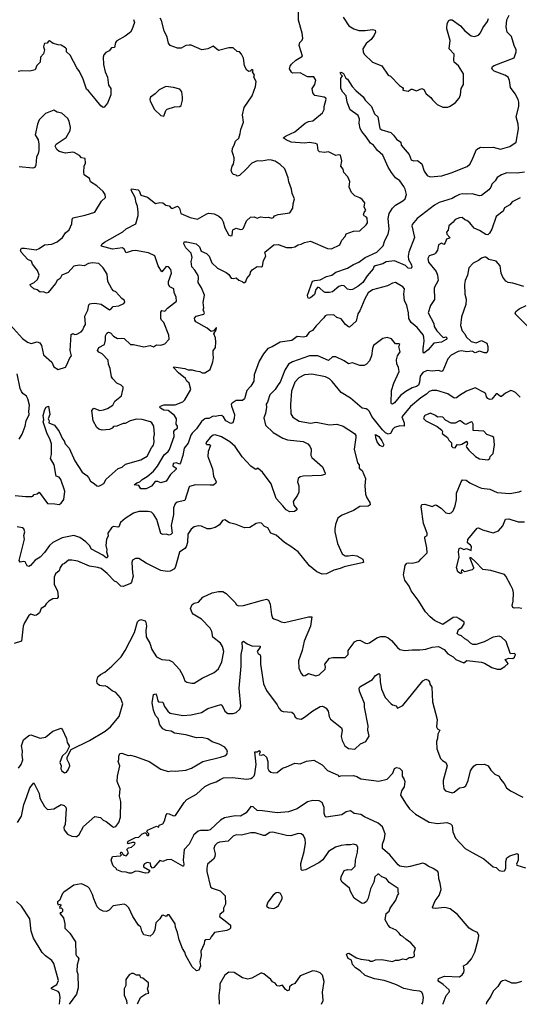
# Model space of a CAD drawing. Extents: x 1839239 to 1929705, y 762242 to 910352.
# Tile 124 of 256: x 1914029 to 1918796, y 762249 to 771643. Entities that reach past the tile are written whole.
import ezdxf

# ---------------------------------------------------------------- set-up
doc = ezdxf.new("R2010")
doc.units = 0

msp = doc.modelspace()

# ---------------------------------------------------------------- linework, layer by layer
at = {"layer": '0CON10XD'}
for points in [[(1916930.8, 768799.2), (1916856.6, 768723.4), (1916823.2, 768676.8), (1916790, 768660), (1916761.3, 768618.7), (1916736.6, 768613.4), (1916675, 768620.8), (1916625, 768582.2), (1916515, 768565.5), (1916438.3, 768521.7), (1916395, 768504.5), (1916353.6, 768455), (1916312.3, 768385), (1916265.4, 768255), (1916264.4, 768195), (1916235.6, 768145), (1916197.5, 768105), (1916175, 768026), (1916155, 768010.6), (1916095, 768008.5), (1916054.6, 767985.4), (1916047.1, 767975), (1916048.9, 767955), (1916076.9, 767875), (1916075, 767837.5), (1916063.3, 767795), (1916045, 767789.6), (1915995.7, 767815), (1915973.8, 767853.8), (1915955, 767867.5), (1915925, 767864), (1915895, 767855.7), (1915875, 767859.6), (1915835, 767836.2), (1915805, 767838.7), (1915795, 767833.8), (1915765, 767809.1), (1915715, 767740.5), (1915675, 767698.2), (1915662, 767678), (1915635, 767603.1), (1915596.9, 767555), (1915585.2, 767484.7), (1915563.1, 767415), (1915555, 767402.5), (1915525, 767415.4), (1915491.7, 767408.3), (1915489.2, 767385), (1915522, 767365), (1915521.9, 767355), (1915467.8, 767302.2), (1915425, 767239.5), (1915375, 767223.1), (1915347.4, 767237.4), (1915322.6, 767237.4), (1915285, 767193.5), (1915235.9, 767165.9), (1915185, 767167.5), (1915165, 767197.5), (1915120, 767205), (1915147.5, 767225), (1915176.7, 767233.3), (1915196, 767255), (1915245.3, 767284.7), (1915305.8, 767334.2), (1915345, 767381.9), (1915407.8, 767492.2), (1915446.4, 767523.6), (1915458, 767542), (1915502.6, 767665), (1915498.8, 767715), (1915509.4, 767730.6), (1915534.2, 767745), (1915534, 767764), (1915521.9, 767785), (1915523.5, 767835), (1915506.4, 767865), (1915445, 767914.4), (1915405, 767918.5), (1915372.5, 767935), (1915364.2, 767945.8), (1915373.2, 767956.8), (1915405, 767966.7), (1915512.8, 767967.2), (1915584.6, 767995.4), (1915605.6, 768015), (1915662.2, 768115), (1915645.4, 768175), (1915624.4, 768194.4), (1915609.9, 768219.9), (1915542.9, 768272.9), (1915497.5, 768325), (1915500, 768330), (1915605.9, 768315.9), (1915635, 768300.8), (1915675, 768301.4), (1915705, 768291.2), (1915747.1, 768287.1), (1915770, 768275), (1915795, 768274.5), (1915847.8, 768305), (1915871.9, 768378.1), (1915879.3, 768415), (1915873.4, 768455), (1915876.1, 768483.9), (1915897.1, 768515), (1915900, 768565), (1915896.1, 768606.1), (1915880, 768645), (1915905, 768682.5), (1915905.8, 768705.8), (1915876.7, 768673.3), (1915855, 768668.8), (1915819.1, 768699.1), (1915710.5, 768760.5), (1915698.5, 768775), (1915698.1, 768795), (1915712.5, 768815), (1915785.5, 768834.5), (1915793.3, 768845), (1915780, 768875), (1915786, 768895), (1915780, 768945), (1915791.8, 769015), (1915764.6, 769085), (1915732.5, 769135), (1915735.7, 769184.3), (1915731.2, 769201.2), (1915701.5, 769251.5), (1915670.5, 769285), (1915665.7, 769335), (1915674.4, 769375), (1915665.5, 769415), (1915613.3, 769465), (1915596.2, 769505), (1915598.3, 769521.7), (1915625, 769524.3), (1915712.5, 769505), (1915745, 769474), (1915759.5, 769435), (1915810.9, 769410.9), (1915837.7, 769385), (1915863.2, 769323.2), (1915915, 769272.2), (1916000.5, 769230.5), (1916025, 769211.2), (1916046.9, 769176.9), (1916065, 769172.7), (1916095, 769181.2), (1916118.9, 769158.9), (1916152.5, 769145), (1916160, 769135), (1916175, 769133.8), (1916187.5, 769145), (1916196.4, 769173.6), (1916228.3, 769211.7), (1916232.5, 769235), (1916247.5, 769255), (1916295, 769288), (1916335, 769284.2), (1916345, 769290), (1916354.2, 769345), (1916376.9, 769385), (1916368, 769425), (1916455, 769494.2), (1916495, 769499.2), (1916575, 769468.6), (1916625, 769469.2), (1916655, 769477.1), (1916685, 769494.2), (1916715, 769500), (1916745, 769516.2), (1916805, 769528.8), (1916965, 769459.2), (1917005, 769455.8), (1917084.2, 769495), (1917101.7, 769538.3), (1917133.8, 769575), (1917145, 769598.8), (1917215, 769624), (1917272.7, 769627.3), (1917333.9, 769686.1), (1917346.2, 769705), (1917345, 769747.5), (1917338.6, 769758.6), (1917315, 769771.2), (1917309.2, 769785), (1917315, 769803.3), (1917332, 769825), (1917316.2, 769855), (1917322.5, 769895), (1917297.3, 769927.3), (1917275, 769943.8), (1917225, 769962), (1917193.3, 769993.3), (1917172.9, 770045), (1917177.7, 770097.7), (1917161.2, 770145), (1917122.5, 770185), (1917115.4, 770215.4), (1917092, 770245), (1917101.2, 770295), (1917089.2, 770349.2), (1917075, 770353.8), (1917045, 770345.7), (1916975, 770381.4), (1916935.5, 770374.5), (1916890.5, 770380.5), (1916875.7, 770395.7), (1916871.2, 770445), (1916865.6, 770455.6), (1916851.4, 770461.4), (1916795, 770470), (1916745, 770463.1), (1916617.5, 770475), (1916570, 770495), (1916543.8, 770515), (1916570, 770535), (1916655, 770573.1), (1916753.7, 770656.3), (1916785, 770670), (1916825, 770676.7), (1916918, 770755), (1916932.5, 770785), (1916933.8, 770815), (1916954, 770885), (1916951.2, 770895), (1916935, 770904), (1916845, 770918.8), (1916825, 770943.3), (1916819.2, 770985), (1916843.8, 771025), (1916853.3, 771065), (1916835, 771096.2), (1916775, 771098.1), (1916704.5, 771134.5), (1916632, 771132), (1916621.1, 771141.1), (1916603.8, 771175), (1916609.5, 771200.5), (1916621.9, 771218.1), (1916663.7, 771256.3), (1916726.2, 771295), (1916696.7, 771395), (1916703.3, 771425), (1916725, 771447.5), (1916728.8, 771465), (1916723.8, 771515), (1916688.3, 771638.3), (1916690.5, 771745)], [(1915114, 771645), (1915123.3, 771615), (1915100, 771545), (1915085.9, 771524.1), (1915034.1, 771485.9), (1914955, 771442), (1914943.1, 771425), (1914935, 771377.5), (1914904.2, 771375.8), (1914883.3, 771345), (1914850.9, 771329.1), (1914833, 771307), (1914825.7, 771284.3), (1914830, 771215), (1914844.3, 771144.3), (1914866, 771095), (1914876.7, 771016.7), (1914897.5, 770985), (1914900, 770925), (1914866, 770845), (1914835, 770806.7), (1914825, 770806.2), (1914802.4, 770822.4), (1914748.1, 770888.1), (1914685, 770964), (1914665, 770978.8), (1914635.5, 771075), (1914599.8, 771149.8), (1914574.7, 771184.7), (1914510, 771305), (1914474.3, 771335), (1914474.3, 771365), (1914467.1, 771375), (1914425, 771400.8), (1914395, 771402), (1914347.5, 771415), (1914315, 771440.8), (1914305, 771438.8), (1914291.2, 771418.8), (1914265, 771416.7), (1914261.1, 771408.9), (1914256.7, 771385), (1914266.9, 771355), (1914255, 771317.5), (1914228.5, 771285), (1914223.4, 771236.6), (1914193, 771207), (1914175.7, 771164.3), (1914125, 771151.9), (1914045, 771155.7), (1914015, 771147.1)], [(1915012.6, 769617.4), (1915044.1, 769645.9), (1915138, 769695), (1915159.2, 769775), (1915160.8, 769805), (1915151.9, 769865), (1915139.4, 769895), (1915130, 769945), (1915091.2, 770015), (1915095, 770030), (1915158.3, 770018.3), (1915168.5, 770008.5), (1915185, 769967.8), (1915248.5, 769948.5), (1915325, 769890), (1915365, 769897.5), (1915395.8, 769895.8), (1915424.4, 769874.4), (1915455.8, 769865.8), (1915473.3, 769845), (1915482.5, 769842.5), (1915535, 769863.3), (1915553, 769843), (1915565, 769793.8), (1915655, 769754.2), (1915725, 769740.8), (1915815, 769792), (1915835, 769796), (1915885, 769790), (1915928.3, 769768.3), (1915955, 769746.7), (1915970, 769715), (1915985, 769657.5), (1916025, 769587.5), (1916045, 769580), (1916055, 769582.5), (1916058.3, 769618.3), (1916062, 769638), (1916095, 769653.8), (1916135, 769641.9), (1916155, 769643.8), (1916165.4, 769654.6), (1916191.4, 769725), (1916230.5, 769759.5), (1916265, 769761.4), (1916295, 769749.2), (1916325, 769760.6), (1916375, 769754), (1916402.7, 769757.3), (1916435, 769747.5), (1916451.2, 769755), (1916460, 769770), (1916495, 769785.6), (1916605, 769800), (1916636, 769845), (1916638, 769885), (1916652, 769935), (1916629.2, 769985), (1916621.4, 770025), (1916595.6, 770095), (1916590.4, 770135), (1916558.5, 770218.5), (1916515, 770261.1), (1916465, 770292.9), (1916432.1, 770302.1), (1916405, 770304.3), (1916335, 770294), (1916295, 770296.7), (1916245, 770273.3), (1916187.7, 770212.3), (1916125, 770157.5), (1916105, 770150), (1916095, 770160), (1916070, 770165), (1916055, 770180), (1916047.5, 770205), (1916057.5, 770245), (1916070, 770265), (1916076.7, 770305), (1916076.7, 770325), (1916066.2, 770355), (1916056.4, 770383.6), (1916058, 770415), (1916080, 770455), (1916087.5, 770485), (1916119.1, 770510.9), (1916133.7, 770556.3), (1916137.8, 770595), (1916163.3, 770665), (1916155.8, 770735), (1916171.9, 770805), (1916247.5, 770915), (1916280, 771005), (1916283.8, 771053.8), (1916262.5, 771095), (1916270, 771115), (1916250, 771145), (1916255, 771160), (1916245, 771166.2), (1916228.3, 771151.7), (1916215, 771150), (1916195, 771162.5), (1916173, 771203), (1916162.9, 771275), (1916144.5, 771315), (1916125, 771336.7), (1916105, 771340), (1916065, 771374.2), (1916025.7, 771374.3), (1915925, 771350), (1915875, 771390), (1915825, 771363.8), (1915766.1, 771353.9), (1915665, 771399.2), (1915645, 771400.8), (1915615, 771396), (1915569.7, 771370.3), (1915535, 771372.5), (1915465.8, 771395.8), (1915447.3, 771417.3), (1915437.1, 771475), (1915408.6, 771535), (1915382.5, 771635), (1915368.6, 771658.6)], [(1917115.9, 771665.9), (1917170.6, 771585), (1917217.5, 771555), (1917265, 771540.8), (1917325, 771540.9), (1917395, 771550.6), (1917421.2, 771541.2), (1917423.8, 771523.8), (1917411.4, 771495), (1917381.9, 771455), (1917335.8, 771415), (1917304.1, 771365.9), (1917306, 771335), (1917314.6, 771314.6), (1917395, 771238.6), (1917483.5, 771203.5), (1917543.3, 771115), (1917567.5, 771105), (1917653.6, 771013.6), (1917680, 770995), (1917686.7, 770985), (1917685, 770970), (1917735, 770961.2), (1917765, 770978.8), (1917775, 770978.8), (1917815, 770963.3), (1917866.4, 770986.4), (1917885, 770977.5), (1917907.5, 770935), (1917950.7, 770900.7), (1917967, 770877), (1918012.5, 770835), (1918065, 770807.5), (1918115, 770807.5), (1918135, 770817.5), (1918185.9, 770854.1), (1918223.3, 770895), (1918233.8, 770925), (1918241.2, 770985), (1918263.3, 771025), (1918263.8, 771125), (1918215, 771202.5), (1918175, 771238), (1918170.5, 771255), (1918174.2, 771315), (1918127.5, 771365), (1918135.3, 771445), (1918104.4, 771555), (1918107.5, 771605), (1918124.4, 771635.6), (1918137.3, 771642.7), (1918155, 771642.5), (1918235.7, 771585), (1918276.9, 771535), (1918335, 771488), (1918367.3, 771482.7), (1918405, 771494), (1918425, 771516.2), (1918447.5, 771565), (1918491.4, 771625), (1918503.1, 771655)], [(1917118.3, 771128.3), (1917140, 771085), (1917156.1, 771076.1), (1917201.2, 771005), (1917235, 770967.5), (1917305, 770907.5), (1917324.2, 770874.2), (1917384, 770815), (1917415.5, 770745.5), (1917446.2, 770715), (1917466, 770605), (1917483.4, 770593.4), (1917568.8, 770565), (1917595, 770542.5), (1917622.7, 770502.7), (1917663.8, 770475), (1917668.8, 770445), (1917743.5, 770355), (1917765, 770307.1), (1917785, 770296.5), (1917825, 770297.8), (1917865, 770268.1), (1917886.4, 770196.4), (1917917.5, 770155), (1917945, 770144.4), (1918055, 770152.7), (1918145, 770181.5), (1918298, 770242), (1918322.2, 770265), (1918341.5, 770298.5), (1918386.4, 770403.6), (1918425, 770427.1), (1918455, 770421.9), (1918545, 770426.5), (1918615, 770407.9), (1918705, 770431.8), (1918766, 770475), (1918788.9, 770601.1), (1918785.5, 770645), (1918764.5, 770715), (1918791.8, 770815), (1918792.5, 770855), (1918785, 770882.5), (1918757.3, 770935), (1918712.5, 770995), (1918702.1, 771062.1), (1918687.8, 771095), (1918658, 771115), (1918555, 771151.4), (1918534, 771175), (1918541.2, 771195), (1918556.7, 771205), (1918745, 771278.6), (1918764.4, 771335), (1918764.2, 771355.8), (1918747.5, 771395), (1918721.4, 771481.4), (1918678.8, 771525), (1918669.2, 771575), (1918675, 771640), (1918698.8, 771685)], [(1918845, 770189.2), (1918775, 770177.8), (1918675, 770180.9), (1918625, 770161.8), (1918584.2, 770135.8), (1918565.8, 770104.2), (1918532.5, 770075), (1918524.4, 770045), (1918505, 770018.1), (1918434.8, 769965.3), (1918415, 769962.8), (1918345, 769980.6), (1918295, 769976.9), (1918255, 769982.2), (1918225, 769975.7), (1918185.5, 769955.5), (1918155, 769935.3), (1918030.6, 769899.4), (1917985, 769872.7), (1917822.5, 769745), (1917772.2, 769687.8), (1917770, 769675), (1917795.6, 769565), (1917741.5, 769425), (1917736.7, 769385), (1917740, 769355), (1917765.6, 769304.4), (1917769.4, 769285), (1917765, 769270), (1917735, 769272.9), (1917708.6, 769298.6), (1917605, 769340.9), (1917525, 769331.5), (1917495, 769313.8), (1917421.2, 769295), (1917407.8, 769285), (1917400.6, 769265), (1917345, 769198.1), (1917303.5, 769135), (1917255, 769097.6), (1917205, 769069.2), (1917184.5, 769064.5), (1917155, 769072.9), (1917125, 769103.8), (1917102.5, 769107.5), (1917075, 769096.7), (1917012.5, 769045), (1916985, 769038.9), (1916945, 769040.6), (1916930, 769045), (1916890, 769085), (1916875, 769090), (1916855, 769068.8), (1916840.3, 769019.7), (1916805, 768987.8), (1916785, 768984.2), (1916777.5, 768995), (1916775.8, 769015), (1916823.5, 769146.5), (1916845, 769155.7), (1916895, 769160), (1916955, 769192.5), (1917006.2, 769205), (1917045.8, 769234.2), (1917156.6, 769273.4), (1917215, 769308.6), (1917265, 769327.8), (1917325.7, 769375), (1917435, 769423.8), (1917497.3, 769485), (1917512.3, 769535), (1917542.9, 769597.1), (1917553.3, 769645), (1917545.5, 769745), (1917555.5, 769795), (1917585.9, 769844.1), (1917615.9, 769874.1), (1917685.6, 769915), (1917708.2, 769935), (1917718.6, 769975), (1917708.2, 770025), (1917695, 770052.7), (1917655, 770104.6), (1917614.6, 770135), (1917575.8, 770185.8), (1917544.5, 770235), (1917495, 770351.1), (1917443.2, 770393.2), (1917404.5, 770444.5), (1917375, 770463.3), (1917335.7, 770525.7), (1917293.1, 770575), (1917278.6, 770605), (1917268.5, 770655), (1917272.2, 770695), (1917258.9, 770728.9), (1917181.4, 770781.4), (1917152.5, 770855), (1917142.5, 770915), (1917111, 770951), (1917094.4, 770985), (1917094.2, 771085), (1917110, 771105), (1917095, 771117.5), (1917086.7, 771135), (1917095, 771143.3), (1917118.3, 771128.3)], [(1915405, 770722.5), (1915422.5, 770775), (1915435, 770787.5), (1915505, 770812.5), (1915557, 770813), (1915570, 770825), (1915582.5, 770875), (1915582.5, 770905), (1915576.7, 770955), (1915558.3, 770978.3), (1915495, 770996.7), (1915423.6, 771006.4), (1915360, 770975), (1915320, 770935), (1915277.5, 770905), (1915270, 770885), (1915274, 770865), (1915313.8, 770785), (1915375, 770728.8), (1915405, 770722.5)], [(1913885, 768792.5), (1914055, 768600.6), (1914104.7, 768564.7), (1914137.3, 768552.7), (1914195, 768569.6), (1914220.2, 768560.2), (1914235.7, 768535), (1914255.7, 768445), (1914336, 768375), (1914355, 768330.8), (1914395, 768304), (1914465, 768327.5), (1914479.5, 768350.5), (1914506.2, 768415), (1914522, 768435), (1914509.5, 768485), (1914520.5, 768639.5), (1914535, 768649.3), (1914555, 768640.5), (1914575, 768642.5), (1914615, 768665.8), (1914632.9, 768685), (1914640.2, 768709.8), (1914656.9, 768735), (1914649.2, 768815), (1914680, 768870), (1914689.2, 768920.8), (1914698.9, 768931.1), (1914715, 768934.6), (1914745, 768939.3), (1914807.8, 768927.8), (1914885, 768874.4), (1914899.4, 768880.6), (1914922.3, 768907.7), (1914975, 768911.2), (1915023.6, 768936.4), (1915033, 768947), (1915027.5, 768965), (1915002.3, 768982.3), (1914946.2, 769045), (1914925, 769056), (1914908, 769075), (1914871.4, 769145), (1914864, 769215), (1914826, 769275), (1914785, 769316.2), (1914724.3, 769324.3), (1914685, 769315.5), (1914645, 769292.9), (1914595, 769301.5), (1914545, 769292.2), (1914490.8, 769229.2), (1914432.5, 769205), (1914415, 769172.5), (1914385.6, 769154.4), (1914370, 769125), (1914299.2, 769040.8), (1914285.5, 769034.5), (1914255, 769046.7), (1914224.6, 769044.6), (1914195, 769064.4), (1914165, 769074.3), (1914132, 769105), (1914130, 769115), (1914167.5, 769135), (1914198, 769165), (1914215.4, 769204.6), (1914199.8, 769249.8), (1914151.3, 769311.3), (1914140.4, 769340.4), (1914105.4, 769355.4), (1914043.1, 769425), (1914038, 769445), (1914045, 769462.5), (1914075.9, 769464.1), (1914185, 769447.1), (1914215, 769458.1), (1914266.8, 769493.2), (1914335, 769502), (1914385, 769522), (1914438.1, 769565), (1914465, 769608.8), (1914502.3, 769637.7), (1914525.8, 769695), (1914529.2, 769735), (1914537.3, 769752.7), (1914655, 769776.2), (1914745, 769806.2), (1914809.7, 769910.3), (1914846.7, 769945), (1914845.6, 769975), (1914825.8, 770005), (1914765, 770058.1), (1914703.8, 770095), (1914695, 770127.5), (1914645, 770164), (1914641.2, 770188.8), (1914643.3, 770245), (1914656.4, 770275), (1914655, 770317.5), (1914620, 770325), (1914598.3, 770348.3), (1914550, 770375), (1914535, 770378.8), (1914465, 770370), (1914405, 770386.7), (1914383.9, 770403.9), (1914367.5, 770435), (1914377.5, 770455), (1914471.7, 770518.3), (1914511.2, 770585), (1914513.3, 770615), (1914501.2, 770675), (1914483.9, 770703.9), (1914432.3, 770752.3), (1914385, 770761.2), (1914355, 770779.2), (1914275, 770746.2), (1914215, 770687.5), (1914200, 770645), (1914177.5, 770545), (1914206, 770495), (1914212.5, 770455), (1914212, 770395), (1914206, 770365), (1914188.9, 770331.1), (1914184.3, 770255), (1914175, 770233.3), (1914155, 770226), (1914025, 770238.1)], [(1918805, 769942.5), (1918728.6, 769905), (1918704.2, 769875), (1918655, 769847.8), (1918642.5, 769815), (1918576.2, 769765), (1918532.9, 769645), (1918510.8, 769605), (1918495, 769590.8), (1918475, 769593.1), (1918415, 769631.9), (1918364.4, 769654.4), (1918325, 769704.2), (1918295, 769726.7), (1918275, 769732.5), (1918250, 769755), (1918225, 769753.3), (1918184.3, 769735.7), (1918165, 769710), (1918123.8, 769675), (1918116.2, 769635), (1918102, 769615), (1918105, 769597.5), (1918133.3, 769565), (1918130.7, 769559.3), (1918100.7, 769549.3), (1918087.7, 769512.3), (1918075, 769497.5), (1918052, 769512), (1918025.5, 769495), (1918016, 769445), (1917996, 769415), (1917985, 769404.3), (1917935, 769391.2), (1917922.5, 769365), (1917930.3, 769330.3), (1918001.2, 769241.2), (1918015.3, 769205), (1918020, 769155), (1917983.2, 769085), (1917987.3, 768972.7), (1917947.8, 768915), (1917926.5, 768845), (1917979.1, 768745), (1917984.6, 768715), (1918010, 768675), (1918065, 768614.4), (1918075, 768610), (1918095, 768615.5), (1918106.1, 768603.9), (1918098.3, 768591.7), (1918054.2, 768565), (1917981.4, 768555), (1917925, 768492.5), (1917885, 768460), (1917878.3, 768468.3), (1917877.1, 768507.1), (1917887.9, 768575), (1917885.4, 768614.6), (1917877.8, 768635), (1917822.5, 768705), (1917763.8, 768755), (1917742.9, 768792.9), (1917739.2, 768845), (1917721.9, 768915), (1917701.5, 768965), (1917694.6, 769025), (1917700, 769075), (1917685, 769092.5), (1917615, 769134.3), (1917585, 769129.4), (1917537.2, 769102.8), (1917395, 769064.6), (1917353.8, 769036.2), (1917320.8, 768979.2), (1917275.6, 768865), (1917254.2, 768835.8), (1917238.5, 768765), (1917175, 768708.8), (1917165, 768710.8), (1917137.5, 768735), (1917095, 768789.2), (1917055, 768801.5), (1917025, 768826.5), (1916960, 768825), (1916945, 768817.5), (1916930.8, 768799.2)], [(1913987.3, 767102.7), (1914085, 767092.3), (1914146.4, 767093.6), (1914155, 767096.7), (1914166.2, 767113.8), (1914195, 767119.4), (1914215, 767133.3), (1914295, 767026.9), (1914365, 767024.4), (1914405, 767016.2), (1914425, 767028.8), (1914450.6, 767065), (1914460.4, 767145), (1914421.5, 767255), (1914405, 767277.5), (1914377.1, 767287.1), (1914375, 767302.5), (1914359.1, 767395), (1914324.5, 767455), (1914332.9, 767495), (1914331.4, 767595), (1914316.7, 767645), (1914290.3, 767690.3), (1914253.1, 767805), (1914260, 767825), (1914254.3, 767865), (1914267.5, 767922.5), (1914282.9, 767947.1), (1914305, 767956.7), (1914316.8, 767875), (1914301.2, 767835), (1914310, 767815), (1914307.5, 767795), (1914360.8, 767775), (1914404.4, 767715), (1914437.1, 767645), (1914454.6, 767624.6), (1914462.7, 767595), (1914500.4, 767555), (1914553.8, 767435), (1914625, 767325.6), (1914669.1, 767295), (1914687.1, 767275), (1914705, 767239.2), (1914738.9, 767218.9), (1914764.2, 767194.2), (1914785, 767191.4), (1914801.7, 767201.7), (1914832.2, 767217.8), (1914855, 767258.9), (1914969.4, 767360.6), (1915005.2, 767374.8), (1915038.8, 767401.2), (1915185, 767443.6), (1915245, 767478.1), (1915285, 767559.2), (1915306.2, 767583.8), (1915313.5, 767615), (1915309.4, 767655), (1915316.7, 767685), (1915308.8, 767765), (1915291.2, 767795), (1915277.5, 767805), (1915197.6, 767827.6), (1915145, 767830.4), (1915084.6, 767815.4), (1915035, 767790), (1915015, 767790), (1914955, 767764.4), (1914925, 767762), (1914910, 767745), (1914885, 767732.5), (1914815, 767725.5), (1914785, 767734.4), (1914765, 767752), (1914728.5, 767815), (1914716.7, 767915), (1914735, 767936.7), (1914795, 767914.2), (1914829.1, 767920.9), (1914866, 767934), (1914918.1, 767965), (1914935.5, 768004.5), (1914998.8, 768055), (1915017.5, 768125), (1915016.1, 768136.1), (1914997.5, 768155), (1914955, 768176.2), (1914916.2, 768215), (1914905.9, 768235.9), (1914893.8, 768316.2), (1914877.5, 768355), (1914871.9, 768395), (1914815.4, 768455.4), (1914785, 768470.5), (1914772.9, 768485), (1914784.2, 768515.8), (1914838.6, 768545), (1914848.5, 768585), (1914848.9, 768625), (1914859.4, 768650.6), (1914875, 768660), (1914895, 768655.5), (1914925, 768624), (1914961.7, 768601.7), (1915005, 768604.3), (1915025, 768599.4), (1915085, 768542.5), (1915115, 768542.9), (1915215, 768520.6), (1915275, 768535.6), (1915305, 768522.5), (1915335, 768539.6), (1915375, 768536.2), (1915415, 768549.5), (1915455.5, 768594.5), (1915452.5, 768632.5), (1915405, 768753.3), (1915383.1, 768775), (1915375, 768792.5), (1915375, 768852.5), (1915385, 768866.7), (1915415, 768862.5), (1915438.8, 768891.2), (1915523.6, 768956.4), (1915522.5, 768995), (1915501.4, 769041.4), (1915500, 769075), (1915462.7, 769092.7), (1915450, 769115), (1915448.6, 769145), (1915477.5, 769225), (1915470.3, 769260.3), (1915450, 769285), (1915425, 769288), (1915385, 769236.7), (1915351.1, 769295), (1915318.5, 769388.5), (1915257.5, 769417.5), (1915135, 769440), (1915103.2, 769436.8), (1915045, 769418), (1915024.6, 769454.6), (1915010, 769465), (1914915, 769454.7), (1914810.9, 769480.9), (1914806.2, 769485), (1914815, 769503.3), (1914839.1, 769520.9), (1915012.6, 769617.4)], [(1918837.3, 769097.3), (1918735, 769128.8), (1918690, 769135), (1918668.3, 769148.3), (1918640, 769185), (1918623.8, 769225), (1918612.5, 769295), (1918575, 769337.5), (1918506, 769356), (1918475.9, 769375.9), (1918463.9, 769376.1), (1918435, 769366.7), (1918407.5, 769345), (1918355, 769320), (1918314.4, 769275.6), (1918302.5, 769205), (1918278.9, 769155), (1918273.2, 769116.8), (1918275.8, 769025), (1918287.1, 768975), (1918284.4, 768925), (1918245, 768807.5), (1918233.3, 768725), (1918250.9, 768675), (1918275.5, 768645), (1918287.9, 768617.9), (1918335, 768573.1), (1918385, 768560), (1918435, 768583.1), (1918487, 768557), (1918496, 768525), (1918493.8, 768485), (1918486.2, 768465), (1918465, 768463.3), (1918415, 768479.1), (1918375, 768463.9), (1918345, 768478.6), (1918295, 768472.9), (1918245, 768483.3), (1918213.5, 768476.5), (1918145, 768442.9), (1918112.9, 768407.1), (1918065, 768292), (1918055, 768285.8), (1918020, 768295), (1917965, 768289.5), (1917915, 768295.9), (1917875, 768277.3), (1917848.9, 768241.1), (1917844.7, 768185), (1917832.5, 768155), (1917815, 768143.3), (1917775, 768131.4), (1917712.2, 768095), (1917662, 768058), (1917605, 767987.1), (1917585, 767974.2), (1917576.4, 767976.4), (1917574.5, 767984.5), (1917577.3, 768105), (1917598, 768175), (1917650.9, 768285), (1917643.3, 768325), (1917627.8, 768357.8), (1917623.1, 768396.9), (1917632.5, 768435), (1917658.6, 768475), (1917646.7, 768525), (1917655.8, 768545), (1917645, 768551.2), (1917615, 768550), (1917575, 768596.7), (1917535, 768610), (1917495, 768600), (1917405.7, 768534.3), (1917394.1, 768505.9), (1917385.7, 768435), (1917365, 768386.7), (1917338, 768355), (1917315, 768343.3), (1917275, 768341.9), (1917205, 768370), (1917165, 768358), (1917125, 768388), (1917045, 768425.8), (1917014.7, 768425.3), (1916975, 768390), (1916872.5, 768435), (1916795, 768435.5), (1916632.4, 768377.6), (1916595, 768355.7), (1916559.8, 768300.2), (1916515.4, 768185), (1916490.4, 768155), (1916467.1, 768112.9), (1916415.8, 768064.2), (1916393.1, 767995), (1916380, 767975), (1916384.3, 767945), (1916374.5, 767885), (1916358, 767845), (1916373.8, 767775), (1916448.6, 767705), (1916540.2, 767650.2), (1916585, 767634.6), (1916735, 767617.8), (1916777.5, 767595), (1916798.6, 767575), (1916810.8, 767545), (1916808, 767485), (1916817.5, 767465), (1916918, 767375), (1916942.5, 767315), (1916940, 767305), (1916905.4, 767294.6), (1916733.8, 767286.2), (1916705, 767280), (1916686, 767265), (1916680.6, 767235), (1916690.9, 767195), (1916690.6, 767135), (1916680.6, 767105), (1916636.7, 767045), (1916645, 767009.4), (1916671.8, 766975), (1916672.1, 766965), (1916650.4, 766950.4), (1916605, 766948.5), (1916570, 766965), (1916540.8, 767005), (1916475, 767073.1), (1916428.8, 767215), (1916346.8, 767325), (1916305, 767361.2), (1916295, 767362.5), (1916285, 767351.2), (1916276.1, 767353.9), (1916235, 767383.3), (1916150.7, 767470.7), (1916085, 767570), (1916035, 767613.5), (1915955, 767663.6), (1915895, 767680.6), (1915875, 767677.5), (1915845, 767656.2), (1915806, 767605), (1915806.7, 767595), (1915815, 767590), (1915840, 767590), (1915849.3, 767579.3), (1915827.7, 767522.3), (1915822.9, 767475), (1915867.5, 767357.5), (1915877.8, 767287.8), (1915904.4, 767235), (1915899.5, 767220.5), (1915878.3, 767201.7), (1915845, 767202.1), (1915705, 767206.2), (1915650.4, 767189.6), (1915644.4, 767185), (1915603.4, 767056.6), (1915531.7, 767038.3), (1915510.8, 767025), (1915496, 766985), (1915497, 766923), (1915475.7, 766815.7), (1915482.9, 766745), (1915470.6, 766729.4), (1915455, 766725.7), (1915425, 766735.5), (1915395, 766730.8), (1915375, 766742), (1915336.2, 766875), (1915304.4, 766925), (1915285, 766944.4), (1915255, 766951.1), (1915165, 766949.5), (1915115, 766934.2), (1915035, 766882.9), (1914992.2, 766845), (1914975, 766804.5), (1914965, 766800), (1914925, 766806.5), (1914904, 766795), (1914871.5, 766745), (1914874.6, 766715), (1914858.8, 766685), (1914850.5, 766625), (1914858.9, 766585), (1914856.9, 766565), (1914868.9, 766525), (1914865, 766508.8), (1914855, 766506.9), (1914822.7, 766532.7), (1914715, 766592.2), (1914695.6, 766625), (1914660.4, 766660.4), (1914601.3, 766701.3), (1914545, 766720), (1914435, 766698.2), (1914344.7, 766655.3), (1914313.6, 766626.4), (1914265, 766558.5), (1914224, 766515), (1914178, 766485), (1914133.3, 766435), (1914115, 766426.7), (1914101.7, 766431.7), (1914080.5, 766470.5), (1914065, 766473.8), (1914035, 766467.5), (1914024, 766484), (1914074.5, 766685), (1914068.3, 766721.7), (1914078.8, 766755), (1914068.8, 766785), (1914055, 766795.7), (1914004.3, 766804.3)], [(1918875, 768717.1), (1918756.2, 768835), (1918762.7, 768857.3), (1918794.4, 768885.6), (1918862.5, 768915)], [(1914025, 767640), (1914051.7, 767688.3), (1914080, 767765), (1914090.9, 767815), (1914119.1, 767875), (1914115.4, 767905), (1914121.3, 767965), (1914107.1, 768025), (1914095, 768050.9), (1914059.4, 768075), (1914046.9, 768095), (1914034.5, 768125), (1914003.6, 768265)], [(1918805, 768040), (1918760, 768085), (1918735, 768100), (1918715, 768104), (1918665, 768080), (1918625, 768046.2), (1918615, 768046.2), (1918585, 768074.4), (1918575, 768073.3), (1918535, 768021.2), (1918515, 768018.8), (1918495, 768027.5), (1918481.2, 768045), (1918475, 768072.5), (1918460, 768085), (1918375, 768128.8), (1918290.9, 768099.1), (1918224, 768056), (1918195, 768035.6), (1918175, 768031.1), (1918115, 768074.6), (1918007.5, 768105), (1917965, 768105.6), (1917935, 768096.9), (1917910.3, 768069.7), (1917855, 768034.5), (1917758.1, 767951.9), (1917674.4, 767855), (1917697.8, 767795), (1917695.6, 767764.4), (1917656.4, 767766.4), (1917605, 767750.5), (1917587.5, 767735), (1917565.9, 767694.1), (1917545, 767688.2), (1917520.6, 767700.6), (1917488.9, 767728.9), (1917388.3, 767858.3), (1917365, 767903.3), (1917349.5, 767919.5), (1917335, 767930), (1917295, 767936.7), (1917185, 768032.2), (1917095, 768086.7), (1917010.7, 768190.7), (1916984.6, 768214.6), (1916945.3, 768235.3), (1916815, 768259.6), (1916745, 768254.1), (1916693.2, 768226.8), (1916653.9, 768185), (1916622.2, 768097.8), (1916612.1, 767972.1), (1916615, 767882.5), (1916635, 767850), (1916695, 767812.9), (1916805, 767794.4), (1916857.1, 767802.9), (1916985, 767777.1), (1917055, 767783.8), (1917115, 767763.3), (1917224.2, 767694.2), (1917236, 767675), (1917237.1, 767655), (1917218.8, 767545), (1917252.5, 767415), (1917267.1, 767395), (1917268.5, 767365), (1917295, 767342), (1917328.1, 767265), (1917321.4, 767195), (1917329.2, 767115), (1917340.7, 767080.7), (1917370, 767035), (1917372.5, 767015), (1917355, 767001.2), (1917275, 766999.4), (1917215, 766959.2), (1917105, 766916), (1917079.5, 766900.5), (1917065, 766887.5), (1917058.3, 766871.7), (1917042, 766825), (1917036, 766785), (1917036, 766755), (1917062.5, 766645), (1917106, 766545), (1917135, 766528.9), (1917165, 766526.9), (1917205, 766534.3), (1917245, 766528.8), (1917302.5, 766495), (1917310, 766465), (1917125, 766423.8), (1917085, 766405.6), (1917025, 766391.9), (1916955, 766356), (1916915, 766351.2), (1916862.5, 766375), (1916795, 766431.4), (1916725.8, 766515.8)], [(1918495, 767444.2), (1918513.3, 767455), (1918516.7, 767475), (1918546.2, 767505), (1918557.5, 767585), (1918552.5, 767655), (1918541.2, 767665), (1918485, 767686), (1918455.8, 767715.8), (1918354, 767724), (1918356.1, 767783.9), (1918345, 767802), (1918335, 767805.7), (1918285, 767782), (1918265, 767788.8), (1918235, 767816.7), (1918225, 767816.7), (1918185, 767792.5), (1918145, 767792.9), (1918092.8, 767822.8), (1918065, 767849.4), (1918046, 767854), (1918015, 767850), (1917997.5, 767865), (1917947.9, 767887.9), (1917895, 767866.7), (1917882.7, 767845), (1917885, 767834.2), (1917904.2, 767815), (1918011.2, 767761.2), (1918055, 767727.5), (1918062.5, 767715), (1918061.2, 767695), (1918110, 767655), (1918121.7, 767631.7), (1918147.5, 767605), (1918147.5, 767575), (1918161.7, 767561.7), (1918185, 767556.7), (1918201.7, 767588.3), (1918225, 767586.7), (1918246.2, 767593.8), (1918295, 767620), (1918300, 767595), (1918290, 767575), (1918292.5, 767565), (1918314.3, 767534.3), (1918376.7, 767475), (1918415, 767452.5), (1918495, 767444.2)], [(1917495, 767568), (1917465, 767580.6), (1917439.5, 767615), (1917425.7, 767654.3), (1917423.8, 767686.2), (1917455, 767666.7), (1917485.2, 767625.2), (1917502.2, 767585), (1917495, 767568)], [(1914018.1, 764501.9), (1914041.8, 764535), (1914057.6, 764582.4), (1914051.5, 764625), (1914055.4, 764665), (1914045.5, 764714.5), (1914065, 764771.2), (1914115, 764814.2), (1914135, 764820.8), (1914223.6, 764786.4), (1914275, 764798.8), (1914344.1, 764855.9), (1914425, 764882.5), (1914438.3, 764868.3), (1914476.2, 764785), (1914483.3, 764745), (1914502.5, 764715), (1914502.5, 764705), (1914476.7, 764653.3), (1914433.3, 764615), (1914413.3, 764555), (1914423.8, 764525), (1914421.2, 764495), (1914432, 764475), (1914455, 764458), (1914476.8, 764463.2), (1914492, 764485), (1914506.7, 764525), (1914505, 764540), (1914482.5, 764585), (1914482.5, 764605), (1914521.7, 764678.3), (1914696.2, 764765), (1914845, 764853.1), (1914896.7, 764895), (1914978.6, 764995), (1915013.1, 765115), (1914991.3, 765171.3), (1914945, 765221.9), (1914910.3, 765240.3), (1914865, 765277.5), (1914845, 765286), (1914830, 765285), (1914790.5, 765290.5), (1914769.3, 765309.3), (1914766.2, 765335), (1914775, 765372.5), (1914800, 765395), (1914841.7, 765418.3), (1914908.8, 765475), (1914998, 765565), (1915035, 765623.3), (1915124.2, 765795), (1915153.2, 765896.8), (1915165, 765912), (1915185, 765920), (1915226.1, 765906.1), (1915233.3, 765895), (1915240, 765855), (1915232.5, 765815), (1915234.2, 765755), (1915270, 765695), (1915290, 765635), (1915335, 765562.9), (1915385, 765536.9), (1915455, 765531.8), (1915486.7, 765516.7), (1915555, 765443.8), (1915586.2, 765385), (1915603.8, 765335), (1915622.3, 765322.3), (1915671.2, 765311.2), (1915695, 765314), (1915771.3, 765358.7), (1915885, 765414.3), (1915925, 765450), (1915957.3, 765515), (1915977.1, 765615), (1915965, 765663.8), (1915945, 765694.3), (1915870.3, 765750.3), (1915861.9, 765805), (1915847, 765837), (1915765, 765924.4), (1915685, 765971.2), (1915675, 765983.8), (1915658, 766025), (1915675.9, 766064.1), (1915694.2, 766075.8), (1915735, 766086.2), (1915775, 766132.5), (1915865, 766174.2), (1915925, 766188.1), (1915965.6, 766185.6), (1915999.1, 766169.1), (1916085, 766081.2), (1916098.8, 766058.8), (1916115, 766050), (1916165, 766053.1), (1916345.7, 766105.7), (1916385, 766112.5), (1916403, 766103), (1916418.6, 766065), (1916432, 765965), (1916442, 765935), (1916453.3, 765925), (1916493.3, 765915), (1916525, 765897.5), (1916555, 765892.5), (1916785, 765944), (1916817.5, 765945), (1916805, 765857.5), (1916743.9, 765713.9), (1916724, 765625), (1916690, 765525), (1916692.5, 765455), (1916713.8, 765405), (1916735, 765383.3), (1916753.6, 765386.4), (1916785, 765403.3), (1916855, 765383.8), (1916885, 765391.2), (1916943.8, 765445), (1916948, 765465), (1916938.8, 765495), (1916985, 765550), (1917015, 765558.6), (1917135, 765558), (1917164, 765585), (1917164, 765625), (1917201.2, 765675), (1917223, 765707), (1917248.8, 765721.2), (1917275, 765722.5), (1917326.7, 765695), (1917345, 765691.4), (1917365, 765697.5), (1917435, 765746.5), (1917475, 765757.5), (1917515, 765756.9), (1917545, 765744.3), (1917575, 765720.8), (1917632.1, 765652.1), (1917655, 765634.3), (1917705, 765624), (1917775, 765631.4), (1917845, 765630.8), (1917905, 765637.5), (1917965, 765657.1), (1918025, 765662), (1918080, 765635), (1918115, 765593.8), (1918163.6, 765563.6), (1918189.3, 765539.3), (1918265, 765507.5), (1918295, 765527.5), (1918435, 765512.5), (1918465, 765503.3), (1918535, 765462.5), (1918585, 765447.5), (1918615, 765447.5), (1918658.3, 765471.7), (1918688.3, 765501.7), (1918661.7, 765538.3), (1918695, 765552.5), (1918735, 765549.2), (1918749.1, 765560.9), (1918758.8, 765585), (1918750, 765595), (1918713, 765593), (1918707.5, 765597.5), (1918669.7, 765709.7), (1918625, 765752.5), (1918605, 765761.1), (1918545, 765750), (1918461.7, 765708.3), (1918385, 765680), (1918351.7, 765681.7), (1918328.8, 765695), (1918305, 765720), (1918274.5, 765734.5), (1918245, 765763.8), (1918215, 765774), (1918203.3, 765785), (1918213.9, 765826.1), (1918245.9, 765844.1), (1918270.7, 765879.3), (1918270, 765895), (1918219.7, 765929.7), (1918195, 765940.8), (1918165, 765939.2), (1918065, 765873.3), (1917985, 765912), (1917944.3, 765945), (1917901.8, 765991.8), (1917831.4, 766105), (1917762.9, 766195), (1917745, 766237.5), (1917703.8, 766295), (1917690, 766345), (1917706.2, 766435), (1917721.9, 766458.1), (1917735, 766462), (1917773.9, 766456.1), (1917814.1, 766465.9), (1917836.2, 766473.8), (1917860.7, 766499.3), (1917916.2, 766555), (1917912.5, 766605), (1917894, 766695), (1917895, 766710), (1917915, 766722.5), (1917915.7, 766745), (1917881.5, 766835), (1917858, 766995), (1917864.2, 767015.8), (1917895, 767020.8), (1917965, 766999.2), (1917995, 767012.5), (1918005, 767011.1), (1918051.3, 766981.3), (1918095, 766938), (1918125, 766932), (1918145, 766938.8), (1918163.2, 766956.8), (1918185, 767003.3), (1918197.5, 767065), (1918197.5, 767125), (1918239.6, 767235), (1918255, 767252.1), (1918288.8, 767248.8), (1918325, 767223.1), (1918404.5, 767184.5), (1918435, 767174.3), (1918515, 767164), (1918585, 767132.5), (1918705, 767122.9), (1918795, 767137.5), (1918815, 767147.1)], [(1916725.8, 766515.8), (1916685.2, 766565.2), (1916617.2, 766617.2), (1916555, 766653.5), (1916475, 766723.5), (1916424.6, 766744.6), (1916395, 766793.8), (1916365, 766808), (1916335, 766840), (1916315, 766842.5), (1916285, 766835.8), (1916225, 766798.9), (1916175, 766795.4), (1916095, 766826.7), (1916031.4, 766841.4), (1915985, 766871.2), (1915965, 766863.8), (1915935, 766824.2), (1915895, 766799.2), (1915847.5, 766785), (1915817.5, 766785), (1915765, 766808.9), (1915735, 766814.5), (1915695, 766804.5), (1915665, 766783.1), (1915634.3, 766735), (1915629.2, 766655), (1915617.4, 766612.6), (1915603.8, 766596.2), (1915555, 766563.8), (1915516.2, 766425), (1915505.8, 766404.2), (1915465, 766381.9), (1915435, 766376.9), (1915375, 766386.7), (1915236.4, 766456.4), (1915165, 766501.2), (1915135, 766503.3), (1915106.7, 766485), (1915098.8, 766465), (1915104.4, 766365), (1915111.9, 766335), (1915096.4, 766275), (1915086.4, 766263.6), (1915015, 766234), (1914995, 766238.9), (1914955, 766275.5), (1914932.9, 766285), (1914865, 766357.5), (1914805, 766405.5), (1914773.2, 766416.8), (1914695, 766429.5), (1914585, 766475.8), (1914527, 766487), (1914495, 766486.2), (1914455, 766454.2), (1914434, 766445), (1914415, 766416.2), (1914405, 766384), (1914372.2, 766355), (1914357.1, 766325), (1914358.8, 766255), (1914390.8, 766195), (1914397.5, 766135), (1914385, 766121.1), (1914344.3, 766115.7), (1914306.6, 766093.4), (1914280.7, 766069.3), (1914265, 766044.2), (1914235, 766024.2), (1914218.8, 765985), (1914188.7, 765961.3), (1914175, 765957.5), (1914135, 765970), (1914115, 765957.5), (1914075, 765887.5), (1914063.3, 765855), (1914045, 765713.8), (1913977.9, 765692.1)], [(1918821.2, 766025), (1918785, 766032.1), (1918745, 766029.5), (1918734.5, 766035), (1918727.5, 766055), (1918738.5, 766095), (1918740, 766175), (1918734.4, 766205), (1918715.5, 766245.5), (1918668.6, 766335), (1918655, 766348.6), (1918525, 766386.7), (1918446.2, 766396.2), (1918375, 766473.8), (1918335, 766507.5), (1918325, 766510), (1918323.8, 766505), (1918357.5, 766415), (1918358, 766405), (1918346.2, 766395), (1918273.9, 766373.9), (1918255, 766393.8), (1918245, 766391.2), (1918241.7, 766371.7), (1918250, 766365), (1918235, 766360), (1918208.8, 766375), (1918195.7, 766415), (1918222.5, 766515), (1918214.5, 766565), (1918221.1, 766598.9), (1918235, 766604.2), (1918265, 766587.5), (1918293.3, 766596.7), (1918335, 766577.5), (1918339.4, 766615), (1918330.4, 766630.4), (1918302.8, 766652.8), (1918305, 766682.5), (1918395, 766790), (1918405, 766793.8), (1918444.2, 766774.2), (1918545, 766748), (1918596.2, 766765), (1918637.5, 766815), (1918665, 766878), (1918695, 766881.4), (1918783.4, 766853.4), (1918845, 766850.8)], [(1914007.9, 763982.1), (1914047.6, 764045), (1914067.7, 764155), (1914093, 764223), (1914127.1, 764315), (1914165, 764362.5), (1914215, 764260), (1914220.4, 764215), (1914266.5, 764136.5), (1914295, 764106.2), (1914355, 764112.5), (1914425, 764154.3), (1914454.3, 764144.3), (1914468.2, 764128.2), (1914471.1, 764115), (1914461.8, 763965), (1914450.5, 763935), (1914453.4, 763913.4), (1914485, 763872.9), (1914525, 763853.1), (1914565, 763848.1), (1914575, 763850), (1914595, 763869.2), (1914637.8, 763945), (1914745, 764040.6), (1914799.8, 764029.8), (1914825, 764005.8), (1914853.4, 763993.4), (1914915, 763944.2), (1914925, 763940), (1914945, 763944.3), (1914975, 763983.8), (1914990.5, 764035), (1914992.5, 764185), (1914981.2, 764235), (1914986.7, 764305), (1914960, 764375), (1914962.5, 764425), (1914984, 764525), (1914968.8, 764565), (1914976.2, 764585), (1914973.6, 764616.4), (1914985, 764640), (1915005, 764643.3), (1915065, 764623.8), (1915085.8, 764625.8), (1915135, 764612.5), (1915263.3, 764565), (1915375, 764492.5), (1915445, 764471.2), (1915475, 764477.5), (1915515, 764473.3), (1915615, 764482.1), (1915667.4, 764502.6), (1915776.7, 764565), (1915945, 764605.8), (1915985, 764618.8), (1916005.8, 764634.2), (1916011.2, 764655), (1916006, 764675), (1915985, 764701.2), (1915931.7, 764731.7), (1915865, 764753.3), (1915822.6, 764782.6), (1915765, 764794.3), (1915715, 764790.6), (1915615, 764820.4), (1915505.4, 764835.4), (1915475, 764855.5), (1915425, 764862.3), (1915395, 764878.2), (1915364.5, 764915), (1915349.5, 764975), (1915324.3, 765005), (1915305.6, 765055), (1915294.4, 765124.4), (1915307, 765203), (1915325, 765210), (1915335, 765197.5), (1915345.7, 765145), (1915353.6, 765133.6), (1915395, 765132), (1915410.4, 765090.4), (1915441.9, 765045), (1915465, 765025.5), (1915585, 765003.8), (1915665, 765009.7), (1915765, 765033.5), (1915825, 765071.2), (1915947.5, 765107.5), (1915960.5, 765100.5), (1915987.1, 765045), (1916014.7, 765024.7), (1916065, 765024.4), (1916095, 765034.2), (1916128, 765065), (1916137.9, 765092.1), (1916122.7, 765265), (1916140.6, 765475), (1916140.6, 765585), (1916153.8, 765645), (1916152, 765705), (1916165, 765714), (1916198.8, 765688.8), (1916245, 765670), (1916322.5, 765665), (1916322, 765655), (1916295.7, 765615), (1916305, 765596), (1916322.9, 765582.9), (1916327.8, 765567.8), (1916325.6, 765495), (1916355.3, 765305.3), (1916383.6, 765243.6), (1916484.3, 765105), (1916500, 765075), (1916525, 765048.8), (1916541.4, 765041.4), (1916626.5, 765036.5), (1916645, 765021.2), (1916657.9, 764987.9), (1916675, 764974.2), (1916715, 764968.6), (1916745, 764987.1), (1916825, 765050), (1916895, 765090), (1916915, 765094.4), (1916935, 765087.5), (1916952, 765075), (1916973.3, 765045), (1916981.8, 764995), (1916995, 764969.4), (1917100, 764885), (1917104.5, 764865), (1917096, 764805), (1917106, 764765), (1917132.5, 764715), (1917165, 764688), (1917226.8, 764683.2), (1917280, 764735), (1917332.7, 764757.3), (1917363.9, 764806.1), (1917351.1, 764865), (1917353.5, 764905), (1917318.6, 765085), (1917317.4, 765117.4), (1917270, 765235), (1917268.8, 765265), (1917275, 765276.2), (1917395, 765348), (1917425, 765386.2), (1917455, 765406.2), (1917465.8, 765395.8), (1917467.5, 765325), (1917480.6, 765255), (1917514.4, 765175), (1917574.6, 765114.6), (1917586.7, 765105), (1917620, 765095), (1917635, 765073.1), (1917685, 765098.6), (1917875.8, 765335), (1917905, 765350), (1917925, 765340.8), (1917937.5, 765325), (1917943.2, 765303.2), (1917962, 765275), (1917966.4, 765133.6), (1918012, 764965), (1918004.6, 764894.6), (1918015, 764875.8), (1918036, 764865), (1918017.1, 764825), (1918015.7, 764785), (1918007.1, 764755), (1918009.2, 764685), (1918044.3, 764594.3), (1918064.2, 764574.2), (1918095.5, 764555.5), (1918107.5, 764525), (1918069.2, 764385), (1918068, 764355), (1918075.9, 764305.9), (1918090, 764285), (1918155, 764267.5), (1918175, 764272.5), (1918225, 764314.3), (1918265, 764318.9), (1918286.2, 764333.8), (1918308.9, 764385), (1918331.2, 764475), (1918345, 764502.5), (1918365, 764524), (1918385, 764535.8), (1918465, 764541.2), (1918497.5, 764525), (1918525, 764482.5), (1918562.5, 764445), (1918602.5, 764425), (1918617, 764397), (1918652.5, 764355), (1918672.5, 764315), (1918710, 764285), (1918830, 764225)], [(1918069.7, 762248.8), (1918070, 762255), (1918097, 762333), (1918128, 762365), (1918130, 762375), (1918125.5, 762385.5), (1918068.1, 762438.1), (1918028.8, 762465), (1918022, 762475), (1918023.8, 762495), (1918082.4, 762517.6), (1918225, 762510), (1918249.7, 762530.3), (1918265, 762552.5), (1918270, 762575), (1918263.8, 762615), (1918298.8, 762635), (1918338.3, 762681.7), (1918371.4, 762745), (1918402, 762865), (1918408.8, 762905), (1918397.5, 762935), (1918352.1, 762952.1), (1918318, 762975), (1918206.5, 763106.5), (1918135, 763159.1), (1918085, 763171.5), (1917991.7, 763161.7), (1917972.5, 763165), (1917966.2, 763175), (1917991.4, 763235), (1918032.2, 763287.8), (1918049.2, 763345), (1918042.1, 763405), (1918027.3, 763445), (1918025.4, 763495), (1918016.8, 763516.8), (1917975, 763543.6), (1917925.3, 763565.3), (1917895, 763588.2), (1917875, 763594.6), (1917755, 763561.8), (1917715, 763557.3), (1917655, 763567.3), (1917638.7, 763578.7), (1917560.4, 763675), (1917490, 763735), (1917490, 763775), (1917508.9, 763831.1), (1917515.7, 763875), (1917491.8, 763941.8), (1917448.3, 763978.3), (1917317.4, 764037.4), (1917285, 764058.5), (1917220.4, 764070.4), (1917185, 764095.6), (1917142.5, 764085), (1917102.7, 764057.3), (1916953.9, 764033.9), (1916945, 764040), (1916935, 764067.5), (1916932.7, 764125), (1916914.5, 764175), (1916885, 764188.8), (1916825, 764192.4), (1916775, 764180.2), (1916675, 764114.7), (1916595, 764085.5), (1916485, 764074.4), (1916345.5, 764095.5), (1916295, 764096.5), (1916255, 764132.9), (1916235, 764135.8), (1916190, 764075), (1916135, 764044.3), (1916085, 764045.5), (1915982.4, 764027.6), (1915944.7, 764005.3), (1915845, 763912.3), (1915825, 763905.5), (1915755, 763906.2), (1915731.1, 763898.9), (1915691.5, 763865), (1915644.5, 763775.5), (1915597.5, 763725), (1915587.5, 763625), (1915595.8, 763585), (1915592.5, 763567.5), (1915585, 763566.7), (1915475, 763629.2), (1915434.4, 763625.6), (1915395, 763611.4), (1915365, 763620), (1915308.8, 763555), (1915295, 763547.5), (1915280, 763565), (1915275.8, 763595.8), (1915245, 763601.4), (1915220.2, 763589.8), (1915210, 763575), (1915210.5, 763560.5), (1915270, 763525), (1915255, 763502), (1915229.3, 763499.3), (1915170, 763515), (1915135, 763520), (1915095, 763500), (1915075, 763500), (1915045, 763510), (1915005, 763513.3), (1914955, 763530), (1914950, 763545), (1914920.7, 763570.7), (1914913.3, 763585), (1914902.5, 763625), (1914915, 763657.5), (1914990, 763665), (1915000, 763675), (1914990, 763685), (1914995, 763700), (1915005, 763700), (1915011.7, 763681.7), (1915025, 763670), (1915045, 763666.7), (1915055, 763673.3), (1915066.7, 763695), (1915050, 763725), (1915068.3, 763741.7), (1915095, 763747.5), (1915125.9, 763774.1), (1915130, 763785), (1915123.3, 763793.3), (1915105, 763793.8), (1915065, 763778.8), (1915056.4, 763786.4), (1915064.2, 763805), (1915135, 763838.9), (1915165.9, 763844.1), (1915198.8, 763875), (1915223.3, 763883.3), (1915233, 763883), (1915242.5, 763865), (1915255, 763857.5), (1915262.5, 763865), (1915260, 763875), (1915243, 763893), (1915249.7, 763910.3), (1915335, 763946.7), (1915355, 763940), (1915361.2, 763958.8), (1915395, 763971.2), (1915411.7, 763998.3), (1915426, 764055), (1915435, 764068), (1915455, 764067.1), (1915495, 764046), (1915515, 764048.8), (1915598.8, 764175), (1915625, 764203.8), (1915716.9, 764253.1), (1915795, 764326.2), (1915845, 764352), (1915905, 764370), (1915941.2, 764395), (1915975, 764407.8), (1916055, 764411.1), (1916195, 764397.1), (1916235, 764403.3), (1916248.9, 764411.1), (1916265, 764428), (1916272.6, 764447.4), (1916284.5, 764535), (1916273.8, 764656.2), (1916295, 764658), (1916315, 764670), (1916322.5, 764655), (1916313.9, 764636.1), (1916318.3, 764628.3), (1916335, 764624.2), (1916355, 764631.2), (1916383.8, 764605), (1916395.7, 764565.7), (1916395, 764497.5), (1916405, 764478.8), (1916425, 764464), (1916455, 764457.1), (1916485, 764460), (1916535, 764501.4), (1916575, 764513.1), (1916655, 764550.6), (1916705, 764543.9), (1916765, 764567.5), (1916835, 764576.7), (1916915, 764532.5), (1916965, 764478), (1917067.5, 764435), (1917075, 764422.5), (1917092, 764428), (1917215, 764430.5), (1917245, 764422.9), (1917285, 764398.9), (1917454, 764376), (1917535, 764398), (1917589.2, 764455), (1917605, 764499.2), (1917625, 764508.8), (1917652.5, 764502.5), (1917677.5, 764475), (1917677.8, 764425), (1917698.6, 764395), (1917704.5, 764375), (1917695.8, 764324.2), (1917672.3, 764285), (1917661.5, 764245), (1917715, 764158), (1917749.2, 764115), (1917805, 764061.4), (1917935, 763987.1), (1918015, 763973.3), (1918105, 763984.2), (1918140.7, 763970.7), (1918155.8, 763955.8), (1918160, 763895), (1918186, 763835), (1918279.2, 763735), (1918345.4, 763695.4), (1918457.6, 763637.6), (1918545, 763561.2), (1918575, 763552.5), (1918603.8, 763525), (1918635, 763518), (1918655, 763523.3), (1918667.3, 763542.7), (1918668.3, 763611.7), (1918677.5, 763645), (1918705, 763666.7), (1918775, 763687.5), (1918784.2, 763675), (1918785.8, 763655), (1918784.2, 763625), (1918767.5, 763585), (1918772, 763575), (1918855, 763551.2)], [(1917867.2, 762248.9), (1917875.5, 762265), (1917881.1, 762315), (1917876.6, 762343.4), (1917865, 762362.9), (1917845, 762375.5), (1917785, 762380), (1917695, 762400.5), (1917625, 762435.4), (1917565, 762455.9), (1917505, 762474.7), (1917415, 762490.7), (1917325, 762524.5), (1917278, 762568), (1917232, 762595), (1917205, 762627.5), (1917195, 762668.8), (1917163.8, 762685), (1917147, 762723), (1917156.4, 762733.6), (1917170, 762735), (1917241.7, 762691.7), (1917285, 762679.5), (1917358.8, 762671.2), (1917375, 762661.4), (1917395, 762658.9), (1917425, 762671.4), (1917485, 762675.7), (1917585, 762657.8), (1917615, 762670), (1917645, 762670), (1917685, 762682), (1917715, 762676.2), (1917745, 762696.7), (1917775, 762696.7), (1917791.2, 762705), (1917795.6, 762715), (1917791.2, 762745), (1917806.1, 762783.9), (1917761.2, 762835), (1917715, 762866), (1917685.4, 762895.4), (1917665, 762904), (1917648.7, 762928.7), (1917619.4, 762955), (1917565, 762982), (1917543.9, 763003.9), (1917517.1, 763055), (1917525.8, 763114.2), (1917555, 763138), (1917565, 763165.8), (1917618.3, 763241.7), (1917632.3, 763287.7), (1917647.5, 763305), (1917638.3, 763318.3), (1917639.2, 763355), (1917555, 763409.2), (1917525, 763447.5), (1917485, 763466.2), (1917455, 763491.2), (1917445, 763491.2), (1917416, 763465), (1917408, 763415), (1917375, 763350), (1917355, 763262.5), (1917339.1, 763230.9), (1917315, 763212.5), (1917295, 763210.6), (1917220.5, 763260.5), (1917184.4, 763325), (1917176.5, 763356.5), (1917106, 763415), (1917094.3, 763435), (1917096.9, 763465), (1917125, 763523.8), (1917155, 763534), (1917195, 763531.2), (1917228.6, 763565), (1917233.3, 763625), (1917251.7, 763701.7), (1917254, 763745), (1917245, 763766.7), (1917215, 763778), (1917185, 763769.4), (1917145, 763770.5), (1917097.3, 763762.7), (1917042, 763748), (1916975, 763706), (1916921.8, 763628.2), (1916881.4, 763598.6), (1916755, 763532.9), (1916725, 763526), (1916714.4, 763535), (1916711.1, 763591.1), (1916742.4, 763707.6), (1916754.5, 763785), (1916751.5, 763825), (1916738, 763858), (1916715, 763874.3), (1916685, 763877.8), (1916615, 763857.3), (1916575, 763857.9), (1916445, 763889.4), (1916415, 763886.9), (1916369.5, 763860.5), (1916355, 763858.8), (1916275, 763884), (1916235, 763885.7), (1916145, 763862.5), (1916093, 763867), (1916065.7, 763854.3), (1916016.7, 763805), (1915935, 763794.2), (1915913.8, 763785), (1915891.2, 763765), (1915881.2, 763735), (1915894, 763685), (1915892, 763655), (1915877, 763633), (1915820.8, 763585), (1915813.2, 763546.8), (1915815.7, 763515), (1915848.3, 763368.3), (1915865, 763355.8), (1915940.5, 763330.5), (1915990, 763285), (1915992.5, 763205), (1915974.3, 763165.7), (1915972.5, 763135), (1915940, 763105), (1915936.7, 763085), (1916005, 763033.8), (1916040, 763005), (1916038.8, 762975), (1916030, 762965), (1916005, 762952.5), (1915887, 762933), (1915855, 762892.5), (1915843.9, 762866.1), (1915805, 762863.8), (1915791.2, 762855), (1915790, 762825), (1915756.2, 762755), (1915758.9, 762715), (1915746.9, 762655), (1915753.1, 762615), (1915738.8, 762575), (1915715, 762566.7), (1915673.8, 762605), (1915614, 762715), (1915605.8, 762745), (1915582, 762782), (1915550, 762865), (1915536, 762935), (1915514.3, 762985), (1915511.2, 763015), (1915455, 763103.3), (1915439.3, 763100.7), (1915425, 763087.5), (1915399.3, 763099.3), (1915383.6, 763096.4), (1915365, 763062.5), (1915328.8, 763025), (1915319.5, 762960.5), (1915303.8, 762925), (1915275, 762898), (1915215, 762910), (1915195, 762946.7), (1915183.8, 762983.8), (1915162, 763005), (1915107.1, 763085), (1915069.8, 763169.8), (1915045, 763193.8), (1915025, 763203.8), (1914922.3, 763187.7), (1914882, 763148), (1914856.6, 763133.4), (1914825, 763138.6), (1914795, 763152.9), (1914767.7, 763177.7), (1914735.4, 763255.4), (1914725, 763296.7), (1914696.5, 763355), (1914680, 763370), (1914635, 763391.1), (1914615, 763396.9), (1914546.2, 763385), (1914450.4, 763319.6), (1914438.1, 763305), (1914409.7, 763240.3), (1914388.8, 763225), (1914388.8, 763215), (1914395, 763197.5), (1914417.5, 763205), (1914422.5, 763195), (1914410, 763175), (1914412.5, 763165), (1914425, 763167.5), (1914438.8, 763155), (1914438.8, 763135), (1914425, 763122.5), (1914415, 763122.5), (1914412, 763115), (1914446, 763075), (1914460, 763015), (1914461.2, 762975), (1914508, 762928), (1914560, 762845), (1914565.6, 762725), (1914570.3, 762710.3), (1914585, 762698.8), (1914592.7, 762682.7), (1914576.9, 762625), (1914572.9, 762565), (1914582.5, 762535), (1914585.6, 762405), (1914572, 762345), (1914500.8, 762251.1)], [(1916455, 763164), (1916480, 763175), (1916497.9, 763192.1), (1916532, 763255), (1916533.3, 763275), (1916516.2, 763305), (1916496.4, 763316.4), (1916475, 763313.3), (1916448.8, 763291.2), (1916396.4, 763223.6), (1916383.3, 763185), (1916405, 763168.8), (1916455, 763164)], [(1914409.2, 762251.1), (1914415.7, 762315), (1914410, 762355), (1914395, 762369.2), (1914333.3, 762395), (1914333.8, 762405), (1914343.8, 762415), (1914383.7, 762436.3), (1914398, 762475), (1914355, 762637.1), (1914335.3, 762665.3), (1914275, 762711.9), (1914245, 762744.3), (1914161.1, 762881.1), (1914137.9, 762945), (1914124.5, 763065), (1914045, 763183.8), (1913999.1, 763229.1)], [(1915155.2, 762250.6), (1915152.5, 762255), (1915183.6, 762316.4), (1915233, 762347), (1915260, 762355), (1915247.5, 762395), (1915257.5, 762425), (1915257.5, 762455), (1915205, 762496.7), (1915185, 762502.5), (1915175, 762526.2), (1915145, 762526.7), (1915115, 762542.5), (1915095, 762542.5), (1915075, 762530), (1915041.2, 762485), (1915043, 762427), (1915036, 762414), (1915026.7, 762395), (1915026.7, 762335), (1915047.5, 762285), (1915050, 762255), (1915047.7, 762250.7)], [(1916907.7, 762249.5), (1916922.9, 762285), (1916917.1, 762362.9), (1916934.4, 762465), (1916918.6, 762525), (1916895, 762548.9), (1916862.4, 762562.4), (1916825, 762568.1), (1916705, 762518.8), (1916655, 762446.7), (1916624.5, 762435.5), (1916603.2, 762416.8), (1916600, 762385), (1916585, 762377.5), (1916565, 762390), (1916535, 762430), (1916505, 762420.8), (1916486.7, 762425), (1916465, 762448.8), (1916441.9, 762461.9), (1916425.7, 762485.7), (1916358.3, 762538.3), (1916340, 762545), (1916330, 762545), (1916245, 762498.8), (1916205, 762489.2), (1916155, 762500.8), (1916075, 762552), (1916023.4, 762556.6), (1915985, 762528), (1915939.2, 762445), (1915939.2, 762405), (1915927.5, 762335), (1915932.5, 762250.2)], [(1918815, 762466.2), (1918765, 762449.2), (1918725, 762449.2), (1918665, 762478), (1918635, 762474), (1918615, 762461.2), (1918589.3, 762419.3), (1918545.8, 762375), (1918523.2, 762326.8), (1918483.8, 762265), (1918478.6, 762248.5)]]:
    msp.add_lwpolyline(points, dxfattribs=at)

doc.saveas('drawing.dxf')
